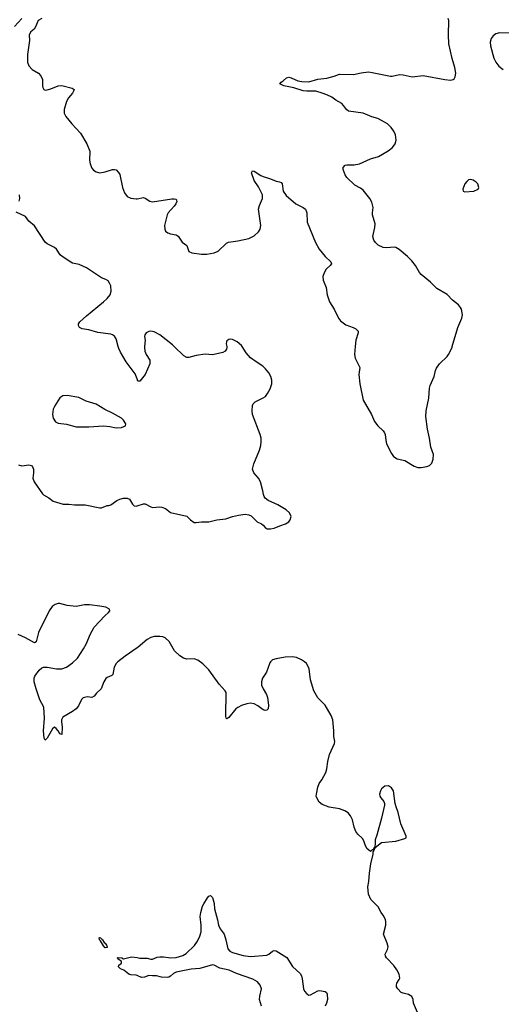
# Model space of a CAD drawing. Header units: inches. Extents: x 1305449 to 1407403, y 744709 to 841554.
# Tile 92 of 114: x 1378708 to 1384011, y 812759 to 823597. Entities that reach past the tile are written whole.
import ezdxf

# ---------------------------------------------------------------- set-up
doc = ezdxf.new("R2010")
doc.units = ezdxf.units.IN
doc.header["$MEASUREMENT"] = 0
for name, color, linetype in [('B3871', 7, 'Continuous'), ('B3872', 7, 'Continuous'), ('B3881', 7, 'Continuous'), ('B3882', 7, 'Continuous')]:
    doc.layers.add(name, color=color, linetype=linetype)

msp = doc.modelspace()

# ---------------------------------------------------------------- linework, layer by layer
at = {"layer": 'B3871', "color": 6, "elevation": 1100}
for points in [[(1380000, 819644), (1379978, 819698), (1379881, 819830), (1379817, 819937), (1379799, 819979), (1379793, 820000)], [(1378696, 818696), (1378730, 818687), (1378810, 818697), (1378836, 818690), (1378850, 818674), (1378858, 818650), (1378861, 818610), (1378852, 818550), (1378869, 818510), (1378959, 818379), (1378970, 818368), (1379030, 818335), (1379077, 818297), (1379186, 818266), (1379250, 818265), (1379310, 818256), (1379430, 818255), (1379590, 818222), (1379610, 818223), (1379670, 818248), (1379690, 818249), (1379710, 818258), (1379777, 818303), (1379810, 818319), (1379850, 818329), (1379890, 818332), (1379918, 818318), (1379950, 818266), (1379970, 818246), (1379990, 818243), (1380000, 818246)], [(1380000, 816682), (1379868, 816592), (1379788, 816530), (1379770, 816510), (1379748, 816470), (1379734, 816390), (1379721, 816379), (1379670, 816357), (1379656, 816344), (1379636, 816310), (1379605, 816230), (1379555, 816185), (1379526, 816150), (1379503, 816137), (1379450, 816143), (1379407, 816133), (1379390, 816115), (1379355, 816045), (1379328, 816012), (1379290, 815982), (1379181, 815919), (1379169, 815891), (1379168, 815870), (1379177, 815810), (1379170, 815729), (1379150, 815735), (1379132, 815770), (1379110, 815794), (1379090, 815808), (1379070, 815792), (1379010, 815689), (1378988, 815668), (1378977, 815690), (1378969, 815770), (1378980, 815910), (1378973, 816030), (1378929, 816110), (1378888, 816230), (1378868, 816310), (1378869, 816350), (1378875, 816370), (1378922, 816438), (1378950, 816461), (1378970, 816469), (1379010, 816471), (1379113, 816453), (1379170, 816450), (1379224, 816470), (1379290, 816517), (1379344, 816570), (1379412, 816670), (1379443, 816730), (1379484, 816830), (1379528, 816910), (1379645, 817035), (1379684, 817070), (1379699, 817090), (1379696, 817110), (1379655, 817130), (1379590, 817143), (1379477, 817157), (1379423, 817157), (1379330, 817139), (1379229, 817149), (1379150, 817169), (1379130, 817170), (1379100, 817160), (1379064, 817136), (1379032, 817090), (1378916, 816850), (1378890, 816750), (1378870, 816736), (1378772, 816792), (1378690, 816831)], [(1380000, 813076), (1379990, 813080), (1379930, 813084), (1379910, 813092), (1379854, 813134), (1379819, 813150), (1379797, 813170), (1379799, 813190), (1379829, 813210), (1379829, 813230), (1379790, 813258), (1379786, 813270), (1379790, 813273), (1379832, 813270), (1379850, 813258), (1379938, 813282), (1380000, 813272)]]:
    msp.add_lwpolyline(points, dxfattribs=at)
at = {"layer": 'B3871', "color": 6}
for points, elevation in [([(1379230, 819460), (1379182, 819458), (1379150, 819435), (1379093, 819347), (1379075, 819310), (1379070, 819250), (1379077, 819210), (1379102, 819170), (1379130, 819154), (1379225, 819145), (1379330, 819116), (1379470, 819117), (1379630, 819126), (1379699, 819119), (1379770, 819104), (1379830, 819108), (1379873, 819127), (1379877, 819150), (1379851, 819190), (1379828, 819210), (1379730, 819266), (1379646, 819306), (1379550, 819366), (1379439, 819399), (1379359, 819439)], 1200), ([(1379650, 813381), (1379630, 813402), (1379598, 813458), (1379587, 813470), (1379583, 813490), (1379587, 813493), (1379596, 813490), (1379620, 813470), (1379639, 813439), (1379650, 813430), (1379664, 813410), (1379672, 813390), (1379670, 813384)], 1100)]:
    msp.add_lwpolyline(points, close=True, dxfattribs=dict(at, elevation=elevation))
at = {"layer": 'B3872', "color": 6, "elevation": 1100}
for points in [[(1378650, 823523), (1378730, 823609)], [(1378950, 823612), (1378911, 823589), (1378883, 823517), (1378866, 823494), (1378830, 823462), (1378813, 823430), (1378814, 823370), (1378794, 823214), (1378794, 823130), (1378808, 823088), (1378846, 823050), (1378915, 823010), (1378941, 822981), (1378958, 822938), (1378958, 822870), (1378962, 822850), (1378974, 822830), (1378990, 822823), (1379010, 822824), (1379050, 822835), (1379130, 822869), (1379170, 822873), (1379284, 822844), (1379306, 822830), (1379301, 822810), (1379289, 822790), (1379244, 822736), (1379223, 822697), (1379197, 822610), (1379196, 822570), (1379216, 822530), (1379281, 822450), (1379376, 822350), (1379446, 822230), (1379480, 822150), (1379477, 822050), (1379482, 822010), (1379503, 821963), (1379521, 821941), (1379550, 821922), (1379590, 821913), (1379650, 821924), (1379730, 821949), (1379750, 821950), (1379770, 821943), (1379796, 821916), (1379812, 821892), (1379841, 821750), (1379862, 821690), (1379892, 821652), (1379930, 821633), (1379990, 821626), (1380000, 821627)], [(1378702, 821598), (1378708, 821630), (1378705, 821670)], [(1379793, 820000), (1379770, 820084), (1379750, 820115), (1379730, 820130), (1379710, 820137), (1379570, 820154), (1379470, 820185), (1379395, 820195), (1379368, 820208), (1379355, 820230), (1379357, 820250), (1379369, 820270), (1379443, 820337), (1379632, 820490), (1379672, 820530), (1379703, 820570), (1379715, 820610), (1379710, 820668), (1379698, 820698), (1379682, 820722), (1379658, 820738), (1379610, 820756), (1379445, 820865), (1379364, 820904), (1379290, 820918), (1379270, 820927), (1379177, 820990), (1379155, 821010), (1379112, 821070), (1379090, 821090), (1379010, 821130), (1378988, 821148), (1378870, 821327), (1378810, 821378), (1378770, 821431), (1378670, 821477)]]:
    msp.add_lwpolyline(points, dxfattribs=at)
at = {"layer": 'B3881', "color": 6, "elevation": 1100}
for points in [[(1380000, 818246), (1380070, 818269), (1380090, 818268), (1380150, 818234), (1380170, 818228), (1380250, 818236), (1380272, 818232), (1380315, 818215), (1380370, 818173), (1380550, 818133), (1380590, 818090), (1380630, 818063), (1380650, 818061), (1380709, 818071), (1380789, 818070), (1380879, 818090), (1380977, 818103), (1381050, 818129), (1381116, 818144), (1381190, 818153), (1381230, 818148), (1381256, 818136), (1381323, 818070), (1381370, 818048), (1381390, 818032), (1381410, 818008), (1381433, 817993), (1381470, 817992), (1381510, 818000), (1381573, 818027), (1381634, 818046), (1381670, 818068), (1381687, 818093), (1381696, 818130), (1381680, 818170), (1381643, 818203), (1381550, 818255), (1381444, 818304), (1381411, 818331), (1381398, 818350), (1381392, 818370), (1381386, 818410), (1381359, 818510), (1381336, 818550), (1381286, 818610), (1381271, 818650), (1381285, 818710), (1381350, 818858), (1381363, 818910), (1381367, 818950), (1381365, 818990), (1381354, 819030), (1381273, 819250), (1381266, 819290), (1381273, 819350), (1381280, 819370), (1381299, 819390), (1381390, 819434), (1381414, 819450), (1381438, 819482), (1381465, 819535), (1381484, 819590), (1381483, 819630), (1381472, 819670), (1381450, 819710), (1381415, 819755), (1381384, 819784), (1381311, 819830), (1381250, 819876), (1381201, 819930), (1381157, 820000)], [(1380083, 820000), (1380082, 819990), (1380086, 819950), (1380101, 819910), (1380139, 819850), (1380142, 819810), (1380090, 819690), (1380030, 819619), (1380010, 819619), (1380000, 819644)], [(1380987, 820000), (1380988, 819990), (1380985, 819970), (1380971, 819950), (1380946, 819934), (1380830, 819908), (1380750, 819915), (1380650, 819900), (1380570, 819877), (1380550, 819878), (1380516, 819896), (1380409, 820000)], [(1382402, 820000), (1382394, 819910), (1382401, 819870), (1382452, 819770), (1382443, 819690), (1382453, 819590), (1382490, 819410), (1382581, 819250), (1382614, 819174), (1382650, 819128), (1382710, 819070), (1382724, 819050), (1382732, 819030), (1382739, 818970), (1382748, 818930), (1382801, 818821), (1382824, 818790), (1382865, 818765), (1382950, 818744), (1383050, 818682), (1383090, 818669), (1383130, 818668), (1383190, 818677), (1383220, 818690), (1383246, 818714), (1383260, 818760), (1383263, 818810), (1383235, 818890), (1383222, 818990), (1383197, 819090), (1383178, 819230), (1383184, 819290), (1383214, 819430), (1383220, 819540), (1383229, 819570), (1383272, 819670), (1383285, 819735), (1383297, 819763), (1383331, 819809), (1383415, 819890), (1383430, 819912), (1383468, 819990), (1383471, 820000)], [(1383088, 812670), (1383045, 812770), (1383041, 812810), (1383025, 812845), (1382990, 812866), (1382930, 812880), (1382910, 812890), (1382870, 812930), (1382857, 812950), (1382855, 812970), (1382862, 812990), (1382888, 813030), (1382892, 813048), (1382885, 813090), (1382859, 813139), (1382826, 813186), (1382747, 813270), (1382734, 813290), (1382731, 813309), (1382759, 813361), (1382765, 813390), (1382755, 813430), (1382715, 813530), (1382738, 813630), (1382739, 813670), (1382736, 813690), (1382717, 813730), (1382689, 813770), (1382656, 813830), (1382574, 813914), (1382549, 813970), (1382541, 814050), (1382552, 814110), (1382559, 814201), (1382575, 814305), (1382601, 814410), (1382601, 814439), (1382606, 814446), (1382602, 814458), (1382610, 814454), (1382618, 814478), (1382610, 814486), (1382600, 814460), (1382590, 814458), (1382570, 814439), (1382530, 814473), (1382510, 814514), (1382497, 814557), (1382482, 814582), (1382431, 814631), (1382410, 814662), (1382390, 814709), (1382373, 814790), (1382350, 814834), (1382325, 814865), (1382288, 814888), (1382230, 814912), (1382117, 814930), (1382037, 814957), (1382004, 814984), (1381978, 815030), (1381974, 815050), (1381975, 815070), (1381991, 815150), (1382007, 815190), (1382035, 815230), (1382078, 815310), (1382090, 815350), (1382099, 815430), (1382118, 815510), (1382173, 815630), (1382176, 815650), (1382168, 815708), (1382168, 815770), (1382156, 815890), (1382137, 815937), (1382071, 816050), (1381991, 816131), (1381946, 816210), (1381910, 816330), (1381895, 816450), (1381889, 816470), (1381865, 816510), (1381845, 816530), (1381811, 816551), (1381755, 816575), (1381710, 816585), (1381630, 816581), (1381530, 816562), (1381491, 816549), (1381470, 816530), (1381463, 816517), (1381426, 816414), (1381383, 816350), (1381369, 816310), (1381370, 816270), (1381389, 816230), (1381426, 816170), (1381437, 816137), (1381449, 816051), (1381443, 816010), (1381430, 815996), (1381410, 815993), (1381390, 816001), (1381330, 816045), (1381290, 816066), (1381250, 816072), (1381210, 816065), (1381150, 816048), (1381110, 816027), (1381089, 816011), (1381010, 815917), (1380990, 815902), (1380983, 815910), (1380978, 815930), (1380980, 816190), (1380971, 816210), (1380904, 816284), (1380790, 816442), (1380725, 816505), (1380670, 816547), (1380630, 816560), (1380550, 816558), (1380510, 816570), (1380470, 816593), (1380411, 816651), (1380354, 816754), (1380310, 816791), (1380283, 816803), (1380250, 816809), (1380190, 816807), (1380150, 816798), (1380110, 816774), (1380012, 816690), (1380000, 816682)], [(1380000, 813272), (1380030, 813267), (1380110, 813265), (1380150, 813256), (1380170, 813257), (1380222, 813278), (1380250, 813282), (1380290, 813282), (1380371, 813271), (1380430, 813275), (1380504, 813296), (1380541, 813319), (1380633, 813407), (1380667, 813453), (1380693, 813510), (1380705, 813555), (1380705, 813630), (1380694, 813726), (1380701, 813770), (1380722, 813838), (1380736, 813864), (1380774, 813930), (1380790, 813948), (1380810, 813956), (1380830, 813934), (1380838, 813910), (1380848, 813870), (1380854, 813810), (1380886, 813690), (1380896, 813630), (1380914, 813590), (1380960, 813530), (1380979, 813470), (1381001, 813370), (1381023, 813343), (1381050, 813328), (1381170, 813296), (1381250, 813286), (1381430, 813299), (1381450, 813310), (1381490, 813344), (1381510, 813350), (1381530, 813348), (1381650, 813273), (1381710, 813176), (1381797, 813097), (1381810, 813071), (1381818, 813038), (1381833, 812930), (1381844, 812904), (1381870, 812873), (1381890, 812861), (1381910, 812863), (1381990, 812906), (1382010, 812910), (1382070, 812899), (1382085, 812890), (1382092, 812870), (1382096, 812810), (1382086, 812770), (1382070, 812738)], [(1381370, 812739), (1381349, 812810), (1381352, 812848), (1381371, 812930), (1381356, 812970), (1381325, 813005), (1381275, 813035), (1381096, 813096), (1381013, 813133), (1380910, 813157), (1380850, 813189), (1380830, 813194), (1380690, 813154), (1380595, 813145), (1380430, 813114), (1380401, 813099), (1380370, 813069), (1380350, 813057), (1380330, 813053), (1380270, 813059), (1380213, 813073), (1380170, 813071), (1380130, 813077), (1380083, 813057), (1380050, 813053), (1380000, 813076)]]:
    msp.add_lwpolyline(points, dxfattribs=at)
msp.add_lwpolyline([(1382770, 815163), (1382730, 815159), (1382690, 815130), (1382680, 815110), (1382670, 815070), (1382673, 815050), (1382683, 815030), (1382716, 814990), (1382725, 814970), (1382725, 814950), (1382693, 814807), (1382641, 814619), (1382622, 814570), (1382622, 814518), (1382614, 814490), (1382622, 814482), (1382630, 814485), (1382640, 814500), (1382690, 814539), (1382850, 814555), (1382950, 814582), (1382963, 814590), (1382963, 814610), (1382906, 814746), (1382874, 814870), (1382852, 814932), (1382843, 814970), (1382823, 815110), (1382802, 815142)], close=True, dxfattribs=at)
at = {"layer": 'B3882', "color": 6, "elevation": 1100}
for points in [[(1383471, 820000), (1383532, 820208), (1383577, 820310), (1383582, 820350), (1383573, 820410), (1383563, 820430), (1383539, 820459), (1383475, 820510), (1383413, 820573), (1383300, 820640), (1383230, 820709), (1383130, 820794), (1383110, 820816), (1383065, 820890), (1383024, 820944), (1382978, 820990), (1382888, 821068), (1382850, 821088), (1382830, 821092), (1382750, 821086), (1382710, 821090), (1382656, 821116), (1382624, 821144), (1382607, 821170), (1382595, 821210), (1382618, 821310), (1382622, 821350), (1382594, 821450), (1382592, 821470), (1382601, 821530), (1382585, 821590), (1382564, 821630), (1382490, 821719), (1382462, 821742), (1382397, 821777), (1382310, 821860), (1382292, 821890), (1382268, 821950), (1382269, 821971), (1382290, 821995), (1382310, 822001), (1382390, 821999), (1382450, 822011), (1382570, 822065), (1382659, 822090), (1382766, 822154), (1382812, 822190), (1382841, 822230), (1382852, 822270), (1382847, 822330), (1382827, 822370), (1382799, 822410), (1382756, 822450), (1382726, 822470), (1382650, 822508), (1382587, 822527), (1382490, 822568), (1382330, 822591), (1382306, 822610), (1382274, 822654), (1382254, 822674), (1382190, 822710), (1382144, 822744), (1382090, 822770), (1382039, 822790), (1381970, 822809), (1381870, 822809), (1381830, 822814), (1381726, 822846), (1381617, 822870), (1381571, 822890), (1381588, 822910), (1381610, 822924), (1381644, 822956), (1381670, 822964), (1381697, 822957), (1381770, 822923), (1381816, 822916), (1381890, 822915), (1381990, 822942), (1382090, 822953), (1382170, 822976), (1382230, 822999), (1382385, 822995), (1382466, 823014), (1382550, 823022), (1382590, 823017), (1382790, 822975), (1382810, 822975), (1382890, 822994), (1382930, 822991), (1383030, 822970), (1383150, 822984), (1383390, 822938), (1383450, 822933), (1383480, 822940), (1383492, 822948), (1383503, 822970), (1383510, 823010), (1383498, 823070), (1383469, 823170), (1383434, 823330), (1383429, 823430), (1383433, 823590), (1383427, 823610)], [(1384188, 823448), (1383990, 823452), (1383950, 823440), (1383921, 823419), (1383900, 823390), (1383888, 823350), (1383891, 823310), (1383930, 823174), (1383950, 823130), (1383984, 823084), (1384030, 823049)], [(1380000, 821627), (1380070, 821639), (1380090, 821633), (1380140, 821600), (1380170, 821593), (1380384, 821624), (1380410, 821626), (1380430, 821620), (1380436, 821610), (1380437, 821597), (1380428, 821570), (1380410, 821544), (1380341, 821470), (1380330, 821450), (1380304, 821330), (1380306, 821290), (1380315, 821270), (1380339, 821250), (1380370, 821239), (1380430, 821228), (1380454, 821214), (1380496, 821150), (1380550, 821110), (1380570, 821047), (1380605, 821030), (1380710, 821016), (1380770, 821017), (1380848, 821032), (1380892, 821050), (1380984, 821136), (1381007, 821150), (1381110, 821162), (1381230, 821189), (1381290, 821217), (1381339, 821261), (1381357, 821290), (1381364, 821330), (1381339, 821510), (1381347, 821553), (1381380, 821630), (1381381, 821670), (1381339, 821759), (1381290, 821826), (1381261, 821910), (1381270, 821933), (1381290, 821929), (1381362, 821882), (1381390, 821870), (1381470, 821845), (1381530, 821820), (1381570, 821814), (1381586, 821806), (1381598, 821790), (1381608, 821710), (1381641, 821661), (1381750, 821572), (1381830, 821531), (1381854, 821510), (1381870, 821470), (1381873, 821370), (1381965, 821145), (1382006, 821070), (1382070, 820990), (1382133, 820930), (1382140, 820910), (1382126, 820890), (1382083, 820850), (1382059, 820810), (1382047, 820770), (1382049, 820729), (1382083, 820650), (1382094, 820570), (1382118, 820490), (1382171, 820410), (1382217, 820310), (1382241, 820281), (1382299, 820239), (1382379, 820210), (1382410, 820194), (1382433, 820170), (1382433, 820150), (1382408, 820070), (1382402, 820000)], [(1380409, 820000), (1380390, 820018), (1380250, 820130), (1380190, 820161), (1380150, 820169), (1380130, 820166), (1380100, 820150), (1380084, 820130), (1380081, 820110), (1380088, 820070), (1380083, 820000)], [(1381157, 820000), (1381150, 820011), (1381101, 820050), (1381050, 820078), (1381030, 820082), (1381010, 820078), (1380990, 820061), (1380984, 820050), (1380982, 820030), (1380987, 820000)]]:
    msp.add_lwpolyline(points, dxfattribs=at)
msp.add_lwpolyline([(1383670, 821837), (1383650, 821833), (1383630, 821817), (1383610, 821790), (1383588, 821730), (1383590, 821710), (1383610, 821704), (1383710, 821709), (1383756, 821730), (1383762, 821750), (1383751, 821790), (1383734, 821810), (1383702, 821830)], close=True, dxfattribs=at)

doc.saveas('drawing.dxf')
